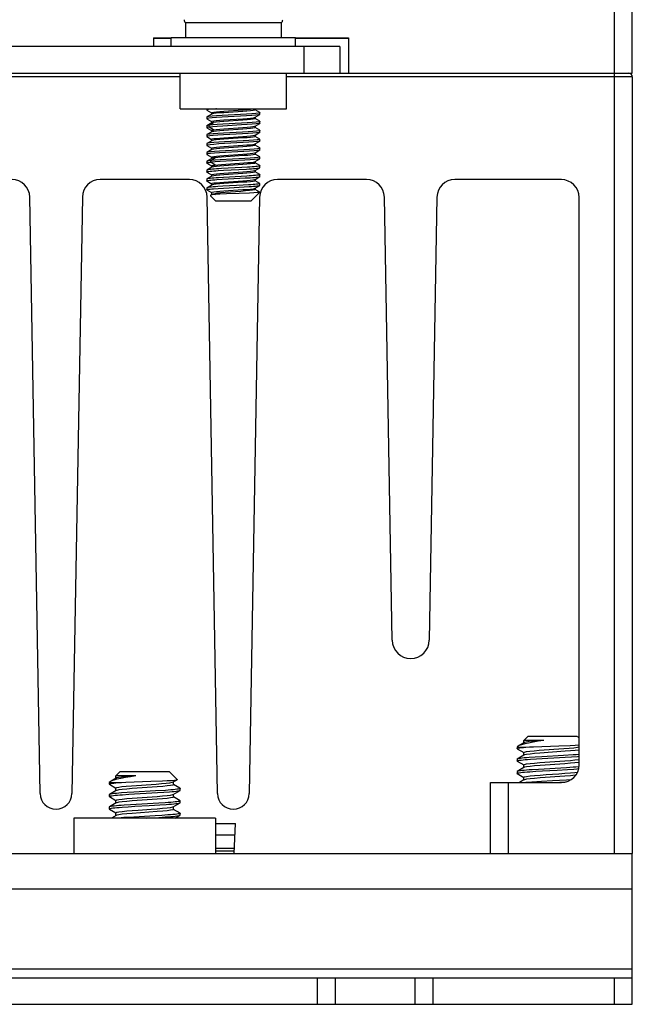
# Model space of a CAD drawing. Header units: millimetres. Extents: x 534 to 1249, y -141 to 479.
# Tile 35 of 51: x 838 to 873, y 312 to 368. Entities that reach past the tile are written whole.
import ezdxf

# ---------------------------------------------------------------- set-up
doc = ezdxf.new("R2010")
doc.units = ezdxf.units.MM
doc.header["$LTSCALE"] = 23.1
doc.layers.get('0').update_dxf_attribs({"linetype": 'CONTINUOUS'})

msp = doc.modelspace()

# ---------------------------------------------------------------- linework, layer by layer
for p, q in [((871.793, 364.897), (871.793, 461.897)), ((872.793, 364.897), (872.793, 460.897)), ((852.993, 367.736), (847.6, 367.736)), ((847.6, 367.736), (847.6, 366.897)), ((852.993, 367.736), (852.993, 366.897)), ((845.793, 366.897), (846.793, 366.897)), ((845.793, 366.897), (845.793, 366.397)), ((846.793, 366.858), (845.793, 366.858)), ((853.793, 366.897), (846.793, 366.897)), ((846.793, 366.397), (846.793, 366.897)), ((853.793, 366.897), (856.793, 366.897)), ((853.793, 366.397), (853.793, 366.897)), ((856.793, 366.858), (853.793, 366.858)), ((856.793, 366.897), (856.793, 364.897)), ((856.293, 366.397), (794.293, 366.397)), ((854.293, 364.897), (854.293, 366.397)), ((856.293, 366.397), (856.293, 364.897)), ((794.293, 364.897), (856.293, 364.897)), ((847.293, 362.897), (847.293, 364.897)), ((847.293, 362.897), (847.293, 364.897)), ((853.293, 362.897), (853.293, 364.897)), ((853.293, 362.897), (853.293, 364.897)), ((856.293, 364.897), (856.793, 364.897)), ((856.793, 364.897), (872.793, 364.897)), ((871.793, 320.897), (871.793, 364.897)), ((847.293, 364.697), (833.293, 364.697)), ((872.793, 364.697), (853.293, 364.697)), ((872.793, 364.697), (872.793, 320.897)), ((847.293, 362.897), (853.293, 362.897)), ((847.293, 362.897), (853.293, 362.897)), ((848.793, 362.897), (848.793, 362.827)), ((848.793, 362.827), (848.799, 362.82)), ((848.799, 362.82), (849.061, 362.668)), ((849.071, 362.592), (848.799, 362.434)), ((849.063, 362.671), (849.094, 362.689)), ((849.063, 362.671), (849.063, 362.583)), ((849.094, 362.601), (849.071, 362.592)), ((849.339, 362.897), (849.31, 362.895)), ((851.036, 362.593), (849.652, 362.517)), ((850.826, 362.744), (849.758, 362.672)), ((849.759, 362.76), (850.819, 362.831)), ((851.522, 362.833), (851.491, 362.815)), ((851.514, 362.412), (851.786, 362.57)), ((851.522, 362.897), (851.522, 362.833)), ((851.786, 362.684), (851.524, 362.836)), ((851.711, 362.551), (851.555, 362.532)), ((851.786, 362.57), (851.711, 362.551)), ((851.786, 362.684), (851.792, 362.677)), ((851.792, 362.577), (851.786, 362.57)), ((851.792, 362.577), (851.792, 362.677)), ((848.799, 362.434), (848.793, 362.427)), ((848.793, 362.427), (848.793, 362.327)), ((848.814, 362.34), (848.793, 362.327)), ((848.793, 362.327), (848.799, 362.32)), ((848.799, 362.32), (849.061, 362.168)), ((849.071, 362.092), (848.799, 361.934)), ((848.916, 362.359), (848.814, 362.34)), ((848.935, 361.962), (849.18, 362.118)), ((849.127, 361.981), (848.935, 361.962)), ((849.063, 362.171), (849.094, 362.189)), ((849.063, 362.171), (849.063, 362.083)), ((849.076, 362.095), (849.071, 362.092)), ((851.036, 362.493), (849.652, 362.417)), ((850.751, 362.077), (849.697, 362.02)), ((850.751, 361.977), (849.697, 361.92)), ((850.827, 362.244), (849.754, 362.172)), ((849.758, 362.26), (850.829, 362.332)), ((851.491, 362.403), (851.514, 362.412)), ((851.522, 362.333), (851.491, 362.315)), ((851.514, 361.912), (851.786, 362.07)), ((851.522, 362.421), (851.522, 362.333)), ((851.786, 362.184), (851.524, 362.336)), ((851.727, 362.053), (851.581, 362.034)), ((851.786, 362.07), (851.727, 362.053)), ((851.786, 362.184), (851.792, 362.177)), ((851.793, 362.077), (851.793, 362.177)), ((848.799, 361.934), (848.793, 361.927)), ((848.793, 361.927), (848.793, 361.827)), ((848.799, 361.434), (848.793, 361.427)), ((848.793, 361.427), (848.793, 361.327)), ((848.822, 361.843), (848.795, 361.828)), ((848.799, 361.82), (849.061, 361.668)), ((849.071, 361.592), (848.799, 361.434)), ((848.935, 361.862), (848.822, 361.843)), ((848.935, 361.862), (848.935, 361.962)), ((849.18, 361.706), (848.935, 361.862)), ((849.063, 361.671), (849.063, 361.583)), ((849.094, 361.601), (849.071, 361.592)), ((849.145, 361.7), (849.18, 361.706)), ((850.798, 361.579), (849.739, 361.522)), ((850.798, 361.479), (849.739, 361.422)), ((849.756, 361.76), (850.828, 361.832)), ((850.824, 361.744), (849.763, 361.673)), ((851.491, 361.903), (851.514, 361.912)), ((851.522, 361.833), (851.491, 361.815)), ((851.515, 361.412), (851.786, 361.57)), ((851.522, 361.921), (851.522, 361.833)), ((851.522, 361.421), (851.522, 361.333)), ((851.786, 361.684), (851.524, 361.836)), ((851.74, 361.656), (851.605, 361.637)), ((851.74, 361.556), (851.605, 361.537)), ((851.786, 361.57), (851.74, 361.556)), ((851.786, 361.684), (851.792, 361.677)), ((851.793, 361.577), (851.793, 361.677)), ((848.832, 361.345), (848.793, 361.327)), ((848.793, 361.327), (848.799, 361.32)), ((848.799, 360.934), (848.793, 360.927)), ((848.793, 360.927), (848.793, 360.827)), ((848.799, 361.32), (849.061, 361.168)), ((849.071, 361.092), (848.799, 360.934)), ((848.957, 361.365), (848.832, 361.345)), ((848.98, 360.867), (848.845, 360.848)), ((849.063, 361.171), (849.094, 361.189)), ((849.063, 361.171), (849.063, 361.083)), ((849.094, 361.101), (849.071, 361.092)), ((850.828, 361.244), (849.756, 361.172)), ((849.757, 361.26), (850.821, 361.331)), ((850.843, 361.082), (849.786, 361.025)), ((850.843, 360.982), (849.786, 360.925)), ((851.628, 361.039), (851.427, 361.02)), ((851.491, 361.403), (851.515, 361.412)), ((851.522, 361.333), (851.491, 361.315)), ((851.491, 360.903), (851.514, 360.912)), ((851.514, 360.912), (851.786, 361.07)), ((851.522, 360.921), (851.522, 360.833)), ((851.786, 361.184), (851.524, 361.336)), ((851.752, 361.159), (851.628, 361.139)), ((851.752, 361.058), (851.628, 361.039)), ((851.792, 361.177), (851.752, 361.159)), ((851.786, 361.07), (851.752, 361.058)), ((851.786, 361.184), (851.792, 361.177)), ((851.792, 361.077), (851.786, 361.07)), ((851.792, 361.077), (851.792, 361.177)), ((848.845, 360.848), (848.793, 360.827)), ((848.793, 360.827), (848.799, 360.82)), ((848.793, 360.427), (848.793, 360.327)), ((848.793, 360.327), (848.799, 360.32)), ((848.799, 360.82), (849.061, 360.668)), ((849.071, 360.592), (848.799, 360.434)), ((848.858, 360.451), (848.799, 360.434)), ((848.799, 360.32), (849.061, 360.168)), ((849.063, 360.671), (849.094, 360.689)), ((849.063, 360.671), (849.063, 360.583)), ((849.094, 360.601), (849.071, 360.592)), ((849.508, 360.508), (849.225, 360.489)), ((850.887, 360.484), (849.507, 360.408)), ((850.887, 360.584), (849.508, 360.508)), ((849.758, 360.76), (850.818, 360.831)), ((849.758, 360.26), (850.818, 360.331)), ((850.827, 360.744), (849.767, 360.673)), ((851.522, 360.833), (851.491, 360.815)), ((851.491, 360.403), (851.515, 360.412)), ((851.522, 360.333), (851.494, 360.316)), ((851.515, 360.412), (851.786, 360.57)), ((851.522, 360.421), (851.522, 360.333)), ((851.786, 360.684), (851.524, 360.836)), ((851.786, 360.184), (851.524, 360.336)), ((851.762, 360.661), (851.649, 360.642)), ((851.792, 360.677), (851.762, 360.661)), ((851.786, 360.57), (851.762, 360.561)), ((851.793, 360.577), (851.786, 360.57)), ((851.793, 360.577), (851.793, 360.677)), ((848.8, 359.935), (848.793, 359.928)), ((848.8, 359.82), (848.793, 359.827)), ((848.794, 359.928), (848.794, 359.827)), ((849.071, 360.092), (848.8, 359.935)), ((848.8, 359.82), (849.061, 359.668)), ((848.879, 359.854), (848.946, 359.863)), ((848.946, 359.863), (849.03, 359.873)), ((849.03, 359.972), (849.257, 360.129)), ((849.26, 359.992), (849.03, 359.972)), ((849.03, 359.873), (849.03, 359.972)), ((849.257, 359.716), (849.03, 359.872)), ((849.063, 360.171), (849.094, 360.189)), ((849.063, 360.171), (849.063, 360.083)), ((849.085, 360.098), (849.071, 360.092)), ((849.549, 360.011), (849.26, 359.992)), ((850.933, 360.087), (849.549, 360.011)), ((850.933, 359.987), (849.549, 359.911)), ((850.882, 360.248), (849.864, 360.18)), ((849.864, 359.767), (850.642, 359.819)), ((851.522, 359.833), (851.491, 359.815)), ((851.494, 359.904), (851.514, 359.912)), ((851.514, 359.912), (851.786, 360.07)), ((851.522, 359.921), (851.522, 359.833)), ((851.785, 359.685), (851.524, 359.836)), ((851.772, 360.164), (851.67, 360.145)), ((851.792, 360.177), (851.772, 360.164)), ((851.786, 360.07), (851.772, 360.064)), ((851.786, 360.184), (851.792, 360.177)), ((851.792, 360.077), (851.786, 360.07)), ((851.792, 360.077), (851.792, 360.177)), ((848.799, 359.434), (848.793, 359.427)), ((848.793, 359.427), (848.793, 359.327)), ((849.071, 359.592), (848.799, 359.434)), ((848.799, 359.32), (849.061, 359.168)), ((849.063, 359.671), (849.063, 359.583)), ((849.094, 359.601), (849.071, 359.592)), ((849.432, 359.404), (849.728, 359.421)), ((850.773, 359.578), (849.624, 359.516)), ((849.728, 359.421), (851.041, 359.493)), ((849.758, 359.26), (850.821, 359.331)), ((850.828, 359.244), (849.758, 359.172)), ((850.826, 359.744), (849.763, 359.673)), ((851.081, 359.597), (850.773, 359.578)), ((851.491, 359.403), (851.514, 359.412)), ((851.522, 359.333), (851.491, 359.315)), ((851.514, 359.412), (851.786, 359.57)), ((851.522, 359.421), (851.522, 359.333)), ((851.786, 359.185), (851.524, 359.336)), ((851.706, 359.65), (851.641, 359.641)), ((851.786, 359.685), (851.792, 359.677)), ((851.792, 359.577), (851.792, 359.677)), ((847.81, 358.897), (842.775, 358.897)), ((848.793, 358.927), (848.793, 358.827)), ((848.8, 358.819), (848.794, 358.827)), ((849.071, 359.092), (848.8, 358.935)), ((848.8, 358.82), (849.061, 358.668)), ((848.88, 358.854), (848.945, 358.863)), ((849.063, 359.171), (849.094, 359.189)), ((849.063, 359.171), (849.063, 359.083)), ((849.063, 358.671), (849.094, 358.689)), ((849.063, 358.671), (849.063, 358.583)), ((849.093, 359.101), (849.071, 359.092)), ((849.365, 358.899), (849.654, 358.917)), ((849.741, 359.022), (849.448, 359.005)), ((849.654, 358.917), (850.651, 358.971)), ((850.731, 359.076), (849.741, 359.022)), ((850.824, 358.744), (849.755, 358.672)), ((849.757, 358.76), (850.817, 358.831)), ((850.651, 358.971), (850.966, 358.989)), ((851.043, 359.094), (850.731, 359.076)), ((850.966, 358.989), (851.249, 359.007)), ((851.491, 358.903), (851.515, 358.912)), ((851.522, 358.833), (851.491, 358.815)), ((851.515, 358.913), (851.785, 359.07)), ((851.522, 358.921), (851.522, 358.833)), ((851.786, 358.684), (851.524, 358.836)), ((851.689, 359.147), (851.62, 359.139)), ((851.785, 359.07), (851.792, 359.077)), ((851.791, 359.077), (851.791, 359.178)), ((851.792, 358.577), (851.792, 358.677)), ((857.81, 358.897), (852.775, 358.897)), ((868.793, 358.897), (862.775, 358.897)), ((848.794, 358.428), (848.794, 358.327)), ((849.071, 358.592), (848.8, 358.435)), ((848.8, 358.32), (849.061, 358.168)), ((849.063, 358.171), (849.094, 358.189)), ((849.063, 358.171), (849.063, 358.045)), ((849.094, 358.601), (849.071, 358.592)), ((849.181, 358.385), (849.437, 358.403)), ((849.249, 358.061), (849.352, 358.139)), ((849.697, 358.52), (849.407, 358.502)), ((849.437, 358.403), (849.737, 358.422)), ((849.896, 358.09), (849.534, 358.076)), ((850.85, 358.583), (849.697, 358.52)), ((849.759, 358.26), (850.825, 358.332)), ((850.714, 358.236), (849.835, 358.178)), ((851.15, 358.601), (850.85, 358.583)), ((850.892, 358.485), (851.187, 358.503)), ((851.293, 357.697), (851.78, 358.184)), ((851.522, 358.333), (851.486, 358.314)), ((851.492, 358.403), (851.515, 358.412)), ((851.515, 358.412), (851.786, 358.569)), ((851.522, 358.421), (851.522, 358.333)), ((851.778, 358.189), (851.524, 358.336)), ((839.397, 324.277), (838.81, 357.914)), ((841.775, 357.914), (841.188, 324.277)), ((849.397, 324.277), (848.81, 357.914)), ((849.293, 357.697), (848.999, 357.991)), ((849.092, 358.062), (849.063, 358.045)), ((849.092, 358.062), (849.097, 358.064)), ((849.293, 357.697), (851.293, 357.697)), ((851.775, 357.914), (851.188, 324.277)), ((859.246, 332.926), (858.81, 357.914)), ((861.775, 357.914), (861.339, 332.926)), ((869.793, 325.897), (869.793, 357.897)), ((866.683, 327.149), (866.399, 326.984)), ((866.893, 327.497), (866.672, 327.276)), ((867.796, 327.276), (866.672, 327.276)), ((866.672, 327.135), (866.672, 327.276)), ((866.707, 327.159), (866.683, 327.149)), ((866.812, 327.183), (866.707, 327.159)), ((869.691, 327.497), (866.894, 327.497)), ((869.693, 327.497), (869.793, 327.397)), ((866.339, 326.943), (866.293, 326.898)), ((866.293, 326.898), (866.293, 326.817)), ((866.293, 326.897), (866.787, 326.897)), ((866.302, 326.806), (866.293, 326.817)), ((866.302, 326.806), (866.669, 326.593)), ((866.683, 326.449), (866.303, 326.228)), ((866.376, 326.971), (866.34, 326.944)), ((866.413, 326.989), (866.376, 326.971)), ((866.383, 326.851), (866.455, 326.862)), ((866.455, 326.862), (866.546, 326.874)), ((866.672, 326.598), (866.711, 326.623)), ((866.672, 326.436), (866.672, 326.598)), ((866.713, 326.461), (866.683, 326.449)), ((867.218, 326.917), (868.646, 326.97)), ((867.547, 326.72), (868.929, 326.818)), ((868.998, 326.661), (867.585, 326.56)), ((868.646, 326.97), (869.29, 326.997)), ((869.458, 326.461), (868.905, 326.427)), ((866.294, 326.217), (866.294, 326.117)), ((866.303, 326.106), (866.669, 325.893)), ((866.37, 326.148), (866.437, 326.16)), ((866.672, 325.898), (866.713, 325.923)), ((866.672, 325.736), (866.672, 325.898)), ((867.311, 326.335), (866.975, 326.312)), ((867.044, 326.217), (867.393, 326.24)), ((867.687, 326.358), (867.311, 326.335)), ((867.393, 326.24), (869.004, 326.333)), ((867.585, 326.023), (868.989, 326.123)), ((868.993, 325.961), (867.592, 325.861)), ((868.905, 326.427), (867.687, 326.358)), ((869.004, 326.333), (869.371, 326.356)), ((869.371, 326.356), (869.693, 326.379)), ((869.693, 326.379), (869.793, 326.387)), ((869.793, 326.044), (869.752, 326.035)), ((843.893, 325.497), (843.672, 325.276)), ((846.691, 325.497), (843.894, 325.497)), ((846.693, 325.497), (847.116, 325.074)), ((866.294, 325.517), (866.294, 325.417)), ((866.683, 325.749), (866.302, 325.527)), ((866.303, 325.406), (866.669, 325.194)), ((866.713, 325.761), (866.683, 325.749)), ((867.012, 325.514), (867.356, 325.538)), ((867.495, 325.646), (867.136, 325.623)), ((867.356, 325.538), (867.736, 325.561)), ((869.086, 325.738), (867.495, 325.646)), ((867.736, 325.561), (868.55, 325.606)), ((868.55, 325.606), (869.144, 325.641)), ((869.448, 325.761), (869.086, 325.738)), ((869.144, 325.641), (869.501, 325.664)), ((869.611, 325.773), (869.448, 325.761)), ((843.339, 324.943), (843.293, 324.898)), ((843.293, 324.898), (843.293, 324.817)), ((843.293, 324.897), (843.787, 324.897)), ((843.302, 324.806), (843.293, 324.817)), ((843.302, 324.806), (843.669, 324.593)), ((843.376, 324.971), (843.34, 324.944)), ((843.413, 324.989), (843.376, 324.971)), ((843.383, 324.851), (843.455, 324.862)), ((843.683, 325.149), (843.399, 324.984)), ((843.455, 324.862), (843.546, 324.874)), ((844.796, 325.276), (843.672, 325.276)), ((843.672, 325.135), (843.672, 325.276)), ((843.707, 325.159), (843.683, 325.149)), ((843.812, 325.183), (843.707, 325.159)), ((844.218, 324.917), (845.646, 324.97)), ((844.547, 324.72), (845.929, 324.818)), ((845.646, 324.97), (846.29, 324.997)), ((846.844, 324.916), (846.902, 324.935)), ((846.914, 324.786), (846.873, 324.761)), ((846.902, 324.935), (847.118, 325.061)), ((846.914, 324.786), (846.914, 324.935)), ((847.282, 324.578), (846.916, 324.791)), ((847.116, 325.074), (847.121, 325.063)), ((847.118, 325.061), (847.121, 325.063)), ((864.793, 324.897), (868.793, 324.897)), ((864.793, 320.897), (864.793, 324.897)), ((865.793, 324.897), (865.793, 320.897)), ((866.683, 325.049), (866.421, 324.897)), ((866.672, 325.198), (866.713, 325.223)), ((866.672, 325.036), (866.672, 325.198)), ((866.713, 325.061), (866.683, 325.049)), ((867.672, 324.957), (867.122, 324.922)), ((868.995, 325.261), (867.588, 325.161)), ((869.083, 325.037), (868.693, 325.014)), ((868.703, 324.915), (869.069, 324.937)), ((869.325, 325.052), (869.083, 325.037)), ((843.683, 324.449), (843.303, 324.228)), ((843.672, 324.598), (843.711, 324.623)), ((843.672, 324.436), (843.672, 324.598)), ((843.713, 324.461), (843.683, 324.449)), ((844.311, 324.335), (843.975, 324.312)), ((844.044, 324.217), (844.393, 324.24)), ((844.687, 324.358), (844.311, 324.335)), ((844.393, 324.24), (846.004, 324.333)), ((845.998, 324.661), (844.585, 324.56)), ((845.905, 324.427), (844.687, 324.358)), ((846.458, 324.461), (845.905, 324.427)), ((846.004, 324.333), (846.371, 324.356)), ((846.371, 324.356), (846.693, 324.379)), ((846.873, 324.223), (846.902, 324.235)), ((846.902, 324.236), (847.283, 324.457)), ((846.914, 324.086), (846.914, 324.248)), ((847.292, 324.467), (847.292, 324.567)), ((843.294, 324.217), (843.294, 324.117)), ((843.683, 323.749), (843.302, 323.527)), ((843.303, 324.106), (843.669, 323.893)), ((843.37, 324.148), (843.437, 324.16)), ((843.672, 323.898), (843.713, 323.923)), ((843.672, 323.736), (843.672, 323.898)), ((843.713, 323.761), (843.683, 323.749)), ((846.086, 323.738), (844.495, 323.646)), ((844.585, 324.023), (845.989, 324.123)), ((845.993, 323.961), (844.592, 323.861)), ((846.448, 323.761), (846.086, 323.738)), ((846.914, 324.086), (846.873, 324.06)), ((846.903, 323.536), (847.283, 323.757)), ((847.283, 323.878), (846.916, 324.091)), ((847.284, 323.757), (847.292, 323.767)), ((847.292, 323.767), (847.292, 323.867)), ((843.294, 323.517), (843.294, 323.417)), ((843.303, 323.406), (843.669, 323.194)), ((843.672, 323.198), (843.713, 323.223)), ((843.672, 323.036), (843.672, 323.198)), ((844.012, 323.514), (844.356, 323.538)), ((844.495, 323.646), (844.136, 323.623)), ((844.356, 323.538), (844.736, 323.561)), ((845.995, 323.261), (844.588, 323.161)), ((844.736, 323.561), (845.55, 323.606)), ((845.55, 323.606), (846.144, 323.641)), ((846.144, 323.641), (846.501, 323.664)), ((846.873, 323.523), (846.903, 323.535)), ((846.914, 323.386), (846.873, 323.361)), ((846.914, 323.386), (846.914, 323.536)), ((847.283, 323.178), (846.916, 323.39)), ((847.292, 323.067), (847.292, 323.167)), ((849.293, 322.897), (841.293, 322.897)), ((841.293, 322.897), (841.293, 320.897)), ((843.683, 323.049), (843.421, 322.897)), ((843.713, 323.061), (843.683, 323.049)), ((844.672, 322.957), (844.122, 322.922)), ((845.388, 322.897), (846.094, 322.939)), ((846.267, 323.049), (845.891, 323.025)), ((846.094, 322.939), (846.45, 322.961)), ((846.604, 323.072), (846.267, 323.049)), ((847.009, 322.897), (847.282, 323.056)), ((849.293, 322.897), (849.293, 320.897)), ((849.293, 322.597), (850.404, 322.597)), ((850.345, 320.897), (850.404, 322.597)), ((849.293, 321.947), (850.382, 321.947)), ((785.793, 320.897), (864.793, 320.897)), ((849.293, 321.197), (850.355, 321.197)), ((849.293, 321.047), (850.35, 321.047)), ((864.793, 320.897), (872.793, 320.897)), ((872.793, 312.397), (872.793, 320.897)), ((872.793, 318.897), (835.793, 318.897)), ((835.793, 314.397), (872.793, 314.397)), ((777.793, 313.897), (872.793, 313.897)), ((855.043, 312.397), (855.043, 313.897)), ((856.043, 313.897), (856.043, 312.397)), ((860.543, 312.397), (860.543, 313.897)), ((861.543, 313.897), (861.543, 312.397)), ((871.793, 312.397), (871.793, 313.897)), ((777.793, 312.397), (872.793, 312.397))]:
    msp.add_line(p, q)
for points in [[(848.897, 362.857), (848.806, 362.838), (848.793, 362.827)], [(849.31, 362.895), (849.068, 362.876), (848.897, 362.857)], [(849.094, 362.689), (849.186, 362.707), (849.333, 362.725), (849.527, 362.742), (849.759, 362.76)], [(849.758, 362.672), (849.525, 362.655), (849.331, 362.637), (849.185, 362.619), (849.094, 362.601)], [(850.819, 362.831), (851.054, 362.849), (851.25, 362.867), (851.399, 362.885), (851.461, 362.897)], [(851.491, 362.815), (851.401, 362.797), (851.254, 362.78), (851.06, 362.762), (850.826, 362.744)], [(851.711, 362.651), (851.555, 362.632), (851.325, 362.612), (851.036, 362.593)], [(851.555, 362.532), (851.325, 362.512), (851.036, 362.493)], [(851.792, 362.677), (851.786, 362.67), (851.711, 362.651)], [(849.098, 362.479), (848.916, 362.459), (848.814, 362.44), (848.799, 362.434)], [(849.652, 362.417), (849.348, 362.398), (849.097, 362.379), (848.916, 362.359)], [(849.18, 362.118), (849.145, 362.112), (849.116, 362.107), (849.093, 362.101), (849.076, 362.095)], [(849.094, 362.189), (849.185, 362.207), (849.33, 362.224), (849.523, 362.242), (849.758, 362.26)], [(849.652, 362.517), (849.348, 362.498), (849.098, 362.479)], [(849.697, 362.02), (849.387, 362), (849.127, 361.981)], [(849.754, 362.172), (849.52, 362.154), (849.325, 362.136), (849.18, 362.118)], [(851.727, 362.153), (851.581, 362.134), (851.36, 362.115), (851.078, 362.096), (850.751, 362.077)], [(851.581, 362.034), (851.36, 362.015), (851.078, 361.996), (850.751, 361.977)], [(851.491, 362.315), (851.401, 362.298), (851.256, 362.28), (851.063, 362.262), (850.827, 362.244)], [(850.829, 362.332), (851.062, 362.35), (851.255, 362.367), (851.4, 362.385), (851.491, 362.403)], [(851.792, 362.177), (851.79, 362.173), (851.727, 362.153)], [(851.793, 362.077), (851.79, 362.072), (851.786, 362.07)], [(848.793, 361.827), (848.794, 361.824), (848.799, 361.82)], [(848.935, 361.962), (848.822, 361.943), (848.799, 361.934)], [(849.158, 361.484), (848.957, 361.465), (848.833, 361.445), (848.799, 361.434)], [(849.697, 361.92), (849.386, 361.9), (849.127, 361.881), (848.935, 361.862)], [(849.739, 361.422), (849.424, 361.403), (849.158, 361.384), (848.957, 361.365)], [(849.063, 361.671), (849.066, 361.677), (849.076, 361.682), (849.093, 361.688)], [(849.093, 361.688), (849.116, 361.694), (849.145, 361.7)], [(849.763, 361.673), (849.529, 361.655), (849.333, 361.637), (849.185, 361.619), (849.094, 361.601)], [(849.739, 361.522), (849.424, 361.503), (849.158, 361.484)], [(849.18, 361.706), (849.326, 361.724), (849.521, 361.742), (849.756, 361.76)], [(851.605, 361.637), (851.394, 361.618), (851.12, 361.599), (850.798, 361.579)], [(851.605, 361.537), (851.394, 361.518), (851.12, 361.498), (850.798, 361.479)], [(851.491, 361.815), (851.399, 361.797), (851.252, 361.779), (851.057, 361.762), (850.824, 361.744)], [(850.828, 361.832), (851.062, 361.85), (851.254, 361.867), (851.399, 361.885), (851.491, 361.903)], [(851.792, 361.677), (851.792, 361.675), (851.74, 361.656)], [(851.793, 361.577), (851.792, 361.575), (851.786, 361.57)], [(849.191, 360.986), (848.98, 360.967), (848.845, 360.948), (848.799, 360.934)], [(849.786, 360.925), (849.465, 360.906), (849.191, 360.886), (848.98, 360.867)], [(849.094, 361.189), (849.185, 361.207), (849.33, 361.224), (849.524, 361.242), (849.757, 361.26)], [(849.756, 361.172), (849.523, 361.154), (849.33, 361.137), (849.185, 361.119), (849.094, 361.101)], [(849.786, 361.025), (849.465, 361.006), (849.191, 360.986)], [(850.818, 360.831), (851.053, 360.849), (851.25, 360.867), (851.398, 360.885), (851.491, 360.903)], [(850.821, 361.331), (851.055, 361.349), (851.251, 361.367), (851.399, 361.385), (851.491, 361.403)], [(851.491, 361.315), (851.4, 361.297), (851.255, 361.28), (851.062, 361.262), (850.828, 361.244)], [(851.628, 361.139), (851.427, 361.12), (851.16, 361.101), (850.843, 361.082)], [(851.427, 361.02), (851.16, 361.001), (850.843, 360.982)], [(848.799, 360.434), (848.795, 360.432), (848.793, 360.427)], [(848.858, 360.351), (848.795, 360.332), (848.793, 360.327)], [(849.225, 360.489), (849.004, 360.47), (848.858, 360.451)], [(849.507, 360.408), (849.225, 360.389), (849.004, 360.37), (848.858, 360.351)], [(849.094, 360.689), (849.186, 360.707), (849.332, 360.725), (849.526, 360.742), (849.758, 360.76)], [(849.767, 360.673), (849.533, 360.655), (849.335, 360.637), (849.187, 360.619), (849.094, 360.601)], [(850.818, 360.331), (851.052, 360.349), (851.249, 360.367), (851.398, 360.385), (851.491, 360.403)], [(851.491, 360.815), (851.399, 360.797), (851.253, 360.779), (851.058, 360.762), (850.827, 360.744)], [(851.494, 360.316), (851.412, 360.299), (851.28, 360.282), (851.101, 360.265), (850.882, 360.248)], [(851.649, 360.642), (851.458, 360.623), (851.198, 360.604), (850.887, 360.584)], [(851.458, 360.523), (851.198, 360.504), (850.887, 360.484)], [(851.762, 360.561), (851.649, 360.542), (851.458, 360.523)], [(851.786, 360.684), (851.791, 360.68), (851.792, 360.677)], [(848.793, 359.827), (848.803, 359.836), (848.831, 359.845), (848.879, 359.854)], [(849.03, 359.972), (848.945, 359.963), (848.879, 359.954), (848.831, 359.945), (848.803, 359.936), (848.8, 359.935)], [(849.549, 359.911), (849.26, 359.892), (849.03, 359.873)], [(849.257, 360.129), (849.199, 360.121), (849.151, 360.113), (849.113, 360.106), (849.085, 360.098)], [(849.094, 360.189), (849.186, 360.207), (849.333, 360.225), (849.527, 360.242), (849.758, 360.26)], [(849.864, 360.18), (849.629, 360.163), (849.424, 360.146), (849.257, 360.129)], [(849.257, 359.716), (849.422, 359.733), (849.627, 359.75), (849.864, 359.767)], [(850.642, 359.819), (850.886, 359.836), (851.102, 359.853), (851.278, 359.87), (851.411, 359.887), (851.494, 359.904)], [(851.491, 359.815), (851.4, 359.797), (851.253, 359.78), (851.058, 359.762), (850.826, 359.744)], [(851.67, 360.145), (851.488, 360.125), (851.237, 360.106), (850.933, 360.087)], [(851.488, 360.025), (851.237, 360.006), (850.933, 359.987)], [(851.772, 360.064), (851.67, 360.045), (851.488, 360.025)], [(848.793, 359.327), (848.796, 359.332), (848.816, 359.341), (848.855, 359.35)], [(848.8, 359.319), (848.796, 359.322), (848.793, 359.327)], [(849.107, 359.48), (849.01, 359.471), (848.93, 359.462), (848.868, 359.453), (848.824, 359.443), (848.799, 359.434)], [(848.855, 359.35), (848.912, 359.359), (848.987, 359.368)], [(848.987, 359.368), (849.077, 359.377), (849.182, 359.386), (849.301, 359.395), (849.432, 359.404)], [(849.063, 359.671), (849.069, 359.679), (849.085, 359.686)], [(849.085, 359.686), (849.113, 359.694), (849.151, 359.701)], [(849.763, 359.673), (849.529, 359.655), (849.333, 359.637), (849.186, 359.619), (849.094, 359.601)], [(849.094, 359.189), (849.186, 359.207), (849.333, 359.225), (849.527, 359.243), (849.758, 359.26)], [(849.624, 359.516), (849.478, 359.507), (849.342, 359.498), (849.218, 359.489), (849.107, 359.48)], [(849.151, 359.701), (849.199, 359.709), (849.257, 359.716)], [(850.821, 359.331), (851.054, 359.349), (851.251, 359.367), (851.399, 359.385), (851.491, 359.403)], [(851.491, 359.315), (851.401, 359.298), (851.255, 359.28), (851.061, 359.262), (850.828, 359.244)], [(851.041, 359.493), (851.181, 359.502), (851.311, 359.511), (851.428, 359.52)], [(851.641, 359.641), (851.559, 359.632), (851.461, 359.624), (851.348, 359.615), (851.22, 359.606), (851.081, 359.597)], [(851.428, 359.52), (851.531, 359.529), (851.618, 359.538), (851.69, 359.547), (851.743, 359.556), (851.777, 359.566), (851.786, 359.57)], [(851.792, 359.677), (851.782, 359.668), (851.753, 359.659), (851.706, 359.65)], [(851.786, 359.57), (851.792, 359.575), (851.792, 359.577)], [(848.8, 358.935), (848.797, 358.933), (848.793, 358.927)], [(848.794, 358.827), (848.804, 358.836), (848.833, 358.845), (848.88, 358.854)], [(849.084, 358.978), (848.991, 358.968), (848.915, 358.96), (848.857, 358.951), (848.817, 358.942), (848.8, 358.935)], [(848.945, 358.863), (849.026, 358.872), (849.124, 358.881), (849.238, 358.89), (849.365, 358.899)], [(849.448, 359.005), (849.315, 358.996), (849.193, 358.987), (849.084, 358.978)], [(849.758, 359.172), (849.523, 359.154), (849.329, 359.136), (849.183, 359.119), (849.093, 359.101)], [(849.094, 358.689), (849.186, 358.707), (849.333, 358.725), (849.527, 358.743), (849.757, 358.76)], [(849.755, 358.672), (849.522, 358.654), (849.329, 358.636), (849.183, 358.619), (849.094, 358.601)], [(850.817, 358.831), (851.051, 358.849), (851.249, 358.867), (851.398, 358.885), (851.491, 358.903)], [(851.491, 358.815), (851.4, 358.797), (851.253, 358.78), (851.058, 358.762), (850.824, 358.744)], [(851.432, 359.121), (851.316, 359.112), (851.185, 359.103), (851.043, 359.094)], [(851.249, 359.007), (851.375, 359.016), (851.486, 359.025)], [(851.62, 359.139), (851.534, 359.13), (851.432, 359.121)], [(851.486, 359.025), (851.582, 359.034), (851.66, 359.043), (851.721, 359.052), (851.763, 359.062), (851.785, 359.07)], [(851.73, 358.654), (851.674, 358.645), (851.601, 358.636)], [(851.792, 359.177), (851.791, 359.174), (851.775, 359.165), (851.74, 359.156), (851.689, 359.147)], [(851.792, 358.678), (851.789, 358.672), (851.769, 358.663), (851.73, 358.654)], [(851.785, 358.685), (851.79, 358.681), (851.792, 358.678)], [(851.786, 359.185), (851.788, 359.183), (851.792, 359.177)], [(848.792, 358.328), (848.795, 358.332), (848.814, 358.341), (848.852, 358.35)], [(848.799, 358.32), (848.795, 358.323), (848.792, 358.328)], [(848.8, 358.435), (848.794, 358.43), (848.793, 358.428)], [(849.159, 358.484), (849.056, 358.475), (848.968, 358.466), (848.897, 358.457), (848.844, 358.448), (848.81, 358.439), (848.8, 358.435)], [(848.852, 358.35), (848.909, 358.359), (848.983, 358.368)], [(848.983, 358.368), (849.074, 358.377), (849.181, 358.385)], [(849.094, 358.189), (849.185, 358.207), (849.332, 358.225), (849.527, 358.242), (849.759, 358.26)], [(849.097, 358.064), (849.138, 358.083), (849.195, 358.101), (849.267, 358.12), (849.352, 358.139)], [(849.407, 358.502), (849.277, 358.493), (849.159, 358.484)], [(849.835, 358.178), (849.573, 358.158), (849.352, 358.139)], [(849.737, 358.422), (850.063, 358.44), (850.892, 358.485)], [(851.209, 358.14), (850.616, 358.117), (849.896, 358.09)], [(851.486, 358.314), (851.38, 358.295), (851.21, 358.275), (850.983, 358.256), (850.714, 358.236)], [(850.825, 358.332), (851.059, 358.349), (851.254, 358.368), (851.401, 358.386), (851.492, 358.403)], [(851.601, 358.636), (851.511, 358.627), (851.404, 358.619), (851.284, 358.61), (851.15, 358.601)], [(851.187, 358.503), (851.318, 358.512), (851.435, 358.521)], [(851.78, 358.184), (851.74, 358.174), (851.627, 358.163), (851.446, 358.151), (851.209, 358.14)], [(851.435, 358.521), (851.538, 358.53), (851.624, 358.539), (851.694, 358.548), (851.745, 358.557), (851.778, 358.566), (851.787, 358.57)], [(851.778, 358.189), (851.781, 358.186), (851.78, 358.184)], [(851.787, 358.57), (851.792, 358.575), (851.793, 358.577)], [(849.006, 358.011), (848.997, 357.994), (848.999, 357.99)], [(849.249, 358.061), (849.104, 358.039), (849.018, 358.017), (849.006, 358.011)], [(849.534, 358.076), (849.381, 358.068), (849.249, 358.061)], [(866.722, 327.083), (866.542, 327.036), (866.413, 326.989)], [(867.795, 327.276), (867.492, 327.227), (867.206, 327.178), (866.946, 327.13), (866.722, 327.083)], [(867.796, 327.276), (867.485, 327.253), (867.21, 327.229), (866.983, 327.206), (866.812, 327.183)], [(869.29, 326.997), (869.562, 327.01), (869.79, 327.023), (869.793, 327.023)], [(866.293, 326.817), (866.302, 326.828), (866.332, 326.839), (866.383, 326.851)], [(866.546, 326.874), (866.657, 326.885), (866.787, 326.897)], [(866.711, 326.623), (866.826, 326.648), (867.01, 326.672), (867.253, 326.696), (867.547, 326.72)], [(867.585, 326.56), (867.277, 326.535), (867.024, 326.51), (866.832, 326.486), (866.713, 326.461)], [(866.787, 326.897), (866.989, 326.907), (867.218, 326.917)], [(868.929, 326.818), (869.24, 326.843), (869.502, 326.867), (869.706, 326.891), (869.793, 326.907)], [(869.793, 326.744), (869.753, 326.736), (869.561, 326.711), (869.306, 326.686), (868.998, 326.661)], [(869.793, 326.486), (869.764, 326.484), (869.618, 326.472), (869.458, 326.461)], [(866.302, 326.228), (866.294, 326.22), (866.293, 326.217)], [(866.294, 326.117), (866.299, 326.125), (866.324, 326.137), (866.37, 326.148)], [(866.303, 326.106), (866.295, 326.113), (866.294, 326.117)], [(866.975, 326.312), (866.827, 326.301), (866.694, 326.289), (866.578, 326.277), (866.481, 326.265), (866.403, 326.254), (866.346, 326.243), (866.309, 326.231), (866.302, 326.228)], [(866.437, 326.16), (866.523, 326.171), (866.628, 326.183), (866.751, 326.194), (866.89, 326.206), (867.044, 326.217)], [(866.713, 325.923), (866.833, 325.948), (867.025, 325.973), (867.279, 325.998), (867.585, 326.023)], [(868.989, 326.123), (869.298, 326.148), (869.557, 326.173), (869.752, 326.198), (869.793, 326.207)], [(869.752, 326.035), (869.557, 326.01), (869.3, 325.985), (868.993, 325.961)], [(866.302, 325.527), (866.294, 325.52), (866.293, 325.517)], [(866.293, 325.418), (866.295, 325.423), (866.315, 325.434), (866.356, 325.445)], [(866.302, 325.407), (866.296, 325.411), (866.293, 325.418)], [(867.136, 325.623), (866.973, 325.612), (866.824, 325.6), (866.692, 325.589), (866.577, 325.577), (866.481, 325.566), (866.404, 325.554), (866.347, 325.543), (866.31, 325.531), (866.302, 325.527)], [(866.356, 325.445), (866.417, 325.456), (866.499, 325.468)], [(866.499, 325.468), (866.601, 325.48), (866.721, 325.492), (866.859, 325.503), (867.012, 325.514)], [(867.592, 325.861), (867.285, 325.836), (867.028, 325.811), (866.833, 325.786), (866.713, 325.761)], [(866.713, 325.223), (866.834, 325.249), (867.028, 325.274), (867.285, 325.299), (867.591, 325.324), (867.931, 325.349), (868.65, 325.398)], [(868.65, 325.398), (868.992, 325.423), (869.299, 325.448), (869.557, 325.473), (869.706, 325.492)], [(869.501, 325.664), (869.661, 325.676), (869.768, 325.685)], [(869.785, 325.786), (869.76, 325.784), (869.611, 325.773)], [(843.293, 324.817), (843.302, 324.828), (843.332, 324.839), (843.383, 324.851)], [(843.722, 325.083), (843.542, 325.036), (843.413, 324.989)], [(843.546, 324.874), (843.657, 324.885), (843.787, 324.897)], [(844.795, 325.276), (844.492, 325.227), (844.206, 325.178), (843.946, 325.13), (843.722, 325.083)], [(843.787, 324.897), (843.989, 324.907), (844.218, 324.917)], [(844.796, 325.276), (844.485, 325.253), (844.21, 325.229), (843.983, 325.206), (843.812, 325.183)], [(845.929, 324.818), (846.24, 324.843), (846.502, 324.867), (846.706, 324.891), (846.844, 324.916)], [(846.29, 324.997), (846.562, 325.01), (846.79, 325.023), (846.963, 325.036)], [(846.963, 325.036), (847.075, 325.049), (847.118, 325.061)], [(867.588, 325.161), (867.281, 325.136), (867.025, 325.111), (866.833, 325.086), (866.713, 325.061)], [(867.122, 324.922), (866.961, 324.911), (866.815, 324.899), (866.79, 324.897)], [(868.693, 325.014), (868.283, 324.992), (867.672, 324.957)], [(869.605, 325.317), (869.561, 325.311), (869.305, 325.286), (868.995, 325.261)], [(843.302, 324.228), (843.294, 324.22), (843.293, 324.217)], [(843.975, 324.312), (843.827, 324.301), (843.694, 324.289), (843.578, 324.277), (843.481, 324.265), (843.403, 324.254), (843.346, 324.243), (843.309, 324.231), (843.302, 324.228)], [(843.711, 324.623), (843.826, 324.648), (844.01, 324.672), (844.253, 324.696), (844.547, 324.72)], [(844.585, 324.56), (844.277, 324.535), (844.024, 324.51), (843.832, 324.486), (843.713, 324.461)], [(845.989, 324.123), (846.298, 324.148), (846.557, 324.173), (846.752, 324.198), (846.873, 324.223)], [(846.873, 324.761), (846.753, 324.736), (846.561, 324.711), (846.306, 324.686), (845.998, 324.661)], [(847.105, 324.519), (847.009, 324.507), (846.895, 324.495), (846.764, 324.484), (846.618, 324.472), (846.458, 324.461)], [(846.693, 324.379), (846.833, 324.39), (846.957, 324.401), (847.063, 324.413), (847.15, 324.425), (847.217, 324.436), (847.263, 324.448), (847.283, 324.457)], [(847.24, 324.542), (847.182, 324.53), (847.105, 324.519)], [(847.292, 324.567), (847.292, 324.564), (847.276, 324.553), (847.24, 324.542)], [(847.282, 324.578), (847.285, 324.576), (847.292, 324.567)], [(847.283, 324.457), (847.288, 324.46), (847.292, 324.467)], [(843.294, 324.117), (843.299, 324.125), (843.324, 324.137), (843.37, 324.148)], [(843.303, 324.106), (843.295, 324.113), (843.294, 324.117)], [(843.437, 324.16), (843.523, 324.171), (843.628, 324.183), (843.751, 324.194), (843.89, 324.206), (844.044, 324.217)], [(843.713, 323.923), (843.833, 323.948), (844.025, 323.973), (844.279, 323.998), (844.585, 324.023)], [(844.592, 323.861), (844.285, 323.836), (844.028, 323.811), (843.833, 323.786), (843.713, 323.761)], [(846.873, 324.06), (846.752, 324.035), (846.557, 324.01), (846.3, 323.985), (845.993, 323.961)], [(847.102, 323.817), (847.006, 323.806), (846.892, 323.795), (846.76, 323.784), (846.611, 323.773), (846.448, 323.761)], [(846.501, 323.664), (846.661, 323.676), (846.805, 323.687), (846.931, 323.699), (847.04, 323.711), (847.13, 323.722), (847.201, 323.734), (847.252, 323.745), (847.284, 323.757)], [(847.237, 323.84), (847.179, 323.829), (847.102, 323.817)], [(847.292, 323.867), (847.291, 323.864), (847.275, 323.852), (847.237, 323.84)], [(847.283, 323.878), (847.287, 323.875), (847.292, 323.867)], [(843.302, 323.527), (843.294, 323.52), (843.293, 323.517)], [(843.293, 323.418), (843.295, 323.423), (843.315, 323.434), (843.356, 323.445)], [(843.302, 323.407), (843.296, 323.411), (843.293, 323.418)], [(844.136, 323.623), (843.973, 323.612), (843.824, 323.6), (843.692, 323.589), (843.577, 323.577), (843.481, 323.566), (843.404, 323.554), (843.347, 323.543), (843.31, 323.531), (843.302, 323.527)], [(843.356, 323.445), (843.417, 323.456), (843.499, 323.468)], [(843.499, 323.468), (843.601, 323.48), (843.721, 323.492), (843.859, 323.503), (844.012, 323.514)], [(843.713, 323.223), (843.834, 323.249), (844.028, 323.274), (844.285, 323.299), (844.591, 323.324), (844.931, 323.349), (845.65, 323.398)], [(844.588, 323.161), (844.281, 323.136), (844.025, 323.111), (843.833, 323.086), (843.713, 323.061)], [(845.65, 323.398), (845.992, 323.423), (846.299, 323.448), (846.557, 323.473), (846.752, 323.498), (846.873, 323.523)], [(846.873, 323.361), (846.753, 323.336), (846.561, 323.311), (846.305, 323.286), (845.995, 323.261)], [(847.101, 323.118), (847.003, 323.106), (846.886, 323.095), (846.753, 323.083), (846.604, 323.072)], [(847.237, 323.141), (847.179, 323.13), (847.101, 323.118)], [(847.292, 323.167), (847.291, 323.163), (847.275, 323.152), (847.237, 323.141)], [(847.283, 323.178), (847.287, 323.175), (847.292, 323.167)], [(844.122, 322.922), (843.961, 322.911), (843.815, 322.899), (843.79, 322.897)], [(845.891, 323.025), (845.283, 322.992), (844.672, 322.957)], [(846.45, 322.961), (846.611, 322.972), (846.758, 322.984), (846.89, 322.995), (847.005, 323.007), (847.103, 323.018), (847.181, 323.03), (847.24, 323.041), (847.277, 323.053), (847.283, 323.056)], [(847.283, 323.056), (847.292, 323.065), (847.292, 323.067)]]:
    msp.add_lwpolyline(points)
for centre, radius, start, end in [((847.711, 367.897), 0.2, 175, 236.073), ((852.874, 367.897), 0.2, 306.2499, 5), ((872.593, 364.697), 0.2, 0, 90), ((837.81, 357.897), 1, 1, 90), ((842.775, 357.897), 1, 90, 179), ((847.81, 357.897), 1, 1, 90), ((852.775, 357.897), 1, 90, 179), ((857.81, 357.897), 1, 1, 90), ((862.775, 357.897), 1, 90, 179), ((868.793, 357.897), 1, 0, 90), ((860.293, 332.944), 1.047, 181, 359), ((868.793, 325.897), 1, 270, 360), ((840.293, 324.293), 0.896, 181, 359), ((850.293, 324.293), 0.896, 181, 359)]:
    msp.add_arc(centre, radius, start, end)

doc.saveas('drawing.dxf')
